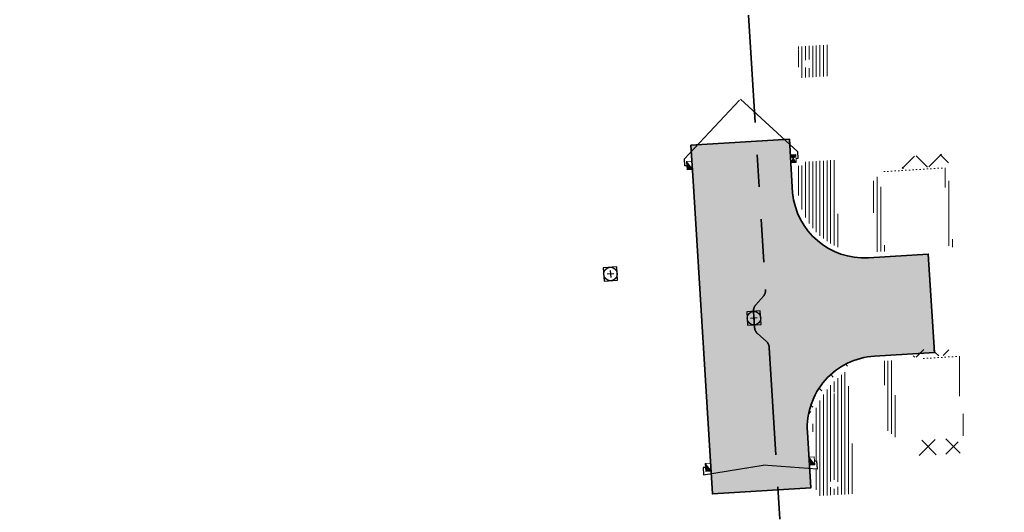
# Model space of a CAD drawing. Header units: metres. Extents: x 162336 to 163132, y 502484 to 502926.
# Tile 32 of 37: x 162582 to 162637, y 502792 to 502820. Entities that reach past the tile are written whole.
import ezdxf

# ---------------------------------------------------------------- set-up
doc = ezdxf.new("R2010")
doc.units = ezdxf.units.M
doc.linetypes.add('RI-DRAINAGE-SO', pattern=[19.200000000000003, 6, -1.8, 1.8, -1.8, 2.4, -1.8, 1.8, -1.8])
doc.linetypes.add('RI-HWA-SO', pattern=[7.4, 5, -2.4])
for name, color, linetype, lineweight in [('N-WE-GW-GROND-G', 7, 'Continuous', 35), ('N-WE-GW-GROND_TEELAARDE-A-200', 7, 'Continuous', 18), ('N-WE-GW-GROND_ZAND-WERK-A-200', 7, 'Continuous', 18), ('N-WE-GW-GROND_ZAND_CUNETZAND-WERK-A-200', 7, 'Continuous', 18), ('N-WE-RI-HWA_KOLK-S', 150, 'Continuous', 13), ('N-WE-RI-PUT-OPHOOGTEBRENGEN_HWA-S', 150, 'Continuous', 30), ('N-WE-RI-PUT-OPHOOGTEBRENGEN_VWA-S', 20, 'Continuous', 30)]:
    doc.layers.add(name, color=color, linetype=linetype, lineweight=lineweight)
for name, color, linetype, lineweight, true_color in [('N-WE-RI-DRAINAGE_DRAIN_PP_80-G', 3, 'RI-DRAINAGE-SO', 35, 0x00ff00), ('N-WE-RI-HWA_KOLK-S-200', 150, 'Continuous', 25, 0x007fff), ('N-WE-RI-HWA_KOLK_RWSKOLK-S-200', 150, 'Continuous', 25, 0x007fff), ('N-WE-RI-HWA_KOLKAANSLUITLEIDING_PVC_125-G', 150, 'RI-HWA-SO', 25, 0x007fff)]:
    doc.layers.add(name, color=color, linetype=linetype, lineweight=lineweight, true_color=true_color)
pattern_1 = [(135, (0, 0), (-0.7071067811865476, -0.7071067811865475), []), (45, (0, 0), (-0.7071067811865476, 0.7071067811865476), [])]
pattern_2 = [(90, (0, 0), (-0.2, 1.224646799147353e-17), [])]

# ---------------------------------------------------------------- blocks, each defined once
blk = doc.blocks.new('N-SRI-KOLK_TROTTOIR-SO18')
at = {"layer": 'N-WE-RI-HWA_KOLK-S', "linetype": 'Continuous'}
blk.add_hatch(color=256, dxfattribs=at).paths.add_polyline_path([(-0.3132524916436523, 0.2061501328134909), (-0.2856148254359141, -0.2430003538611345), (0.01381883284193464, -0.2245752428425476)])
at = {"layer": 'N-WE-RI-HWA_KOLK-S', "ltscale": 0.2}
blk.add_line((0.01381883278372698, -0.2245752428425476), (-0.3132524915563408, 0.2061501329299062), dxfattribs=at)
at = {"layer": 'N-WE-RI-HWA_KOLK-S', "ltscale": 0.2, "flags": 128}
blk.add_lwpolyline([(0.01381883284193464, -0.2245752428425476), (-0.01381883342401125, 0.2245752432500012), (-0.3132524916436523, 0.2061501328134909), (-0.2856148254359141, -0.2430003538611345), (0.01381883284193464, -0.2245752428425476)], dxfattribs=at)
blk = doc.blocks.new('N-SRI-KOLK_TROTTOIR-SO19')
at = {"layer": 'N-WE-RI-HWA_KOLK-S', "linetype": 'Continuous'}
blk.add_hatch(color=256, dxfattribs=at).paths.add_polyline_path([(-0.3132524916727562, 0.2061501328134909), (-0.2856148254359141, -0.2430003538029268), (0.01381883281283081, -0.2245752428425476)])
at = {"layer": 'N-WE-RI-HWA_KOLK-S', "ltscale": 0.2}
blk.add_line((0.01381883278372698, -0.2245752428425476), (-0.3132524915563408, 0.2061501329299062), dxfattribs=at)
at = {"layer": 'N-WE-RI-HWA_KOLK-S', "ltscale": 0.2, "flags": 128}
blk.add_lwpolyline([(0.01381883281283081, -0.2245752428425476), (-0.01381883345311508, 0.2245752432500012), (-0.3132524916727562, 0.2061501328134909), (-0.2856148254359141, -0.2430003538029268), (0.01381883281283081, -0.2245752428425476)], dxfattribs=at)
blk = doc.blocks.new('N-SRI-KOLK_TROTTOIR-SO20')
at = {"layer": 'N-WE-RI-HWA_KOLK-S', "linetype": 'Continuous'}
blk.add_hatch(color=256, dxfattribs=at).paths.add_polyline_path([(-0.3132524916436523, 0.2061501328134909), (-0.2856148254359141, -0.2430003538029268), (0.01381883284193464, -0.2245752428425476)])
at = {"layer": 'N-WE-RI-HWA_KOLK-S', "ltscale": 0.2}
blk.add_line((0.01381883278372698, -0.2245752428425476), (-0.3132524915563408, 0.2061501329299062), dxfattribs=at)
at = {"layer": 'N-WE-RI-HWA_KOLK-S', "ltscale": 0.2, "flags": 128}
blk.add_lwpolyline([(0.01381883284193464, -0.2245752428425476), (-0.01381883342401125, 0.2245752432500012), (-0.3132524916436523, 0.2061501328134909), (-0.2856148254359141, -0.2430003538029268), (0.01381883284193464, -0.2245752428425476)], dxfattribs=at)
blk = doc.blocks.new('N-SRI-PUT_OPHOOGTEBRENGEN-SO51')
at = {"layer": 'N-WE-RI-PUT-OPHOOGTEBRENGEN_VWA-S', "ltscale": 0.2356460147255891, "flags": 128}
for points in [[(0.4002040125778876, -0.3523428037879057), (0.3523428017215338, 0.4002040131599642), (-0.4002040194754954, 0.3523428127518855), (-0.3523428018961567, -0.4002040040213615), (0.4002040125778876, -0.3523428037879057)], [(0.1881372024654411, 0.01195744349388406), (-0.1881372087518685, -0.01195743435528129)], [(-0.01195743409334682, 0.188137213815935), (0.0119574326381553, -0.1881372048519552)]]:
    blk.add_lwpolyline(points, dxfattribs=at)
at = {"layer": 'N-WE-RI-PUT-OPHOOGTEBRENGEN_VWA-S', "ltscale": 0.2356460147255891}
blk.add_circle((-4.365574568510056e-10, 3.492459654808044e-10), 0.3770336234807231, dxfattribs=at)
blk = doc.blocks.new('N-SRI-PUT_OPHOOGTEBRENGEN-SO52')
at = {"layer": 'N-WE-RI-PUT-OPHOOGTEBRENGEN_HWA-S', "ltscale": 0.2356460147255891, "flags": 128}
for points in [[(0.4002040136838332, -0.3523428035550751), (0.3523428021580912, 0.4002040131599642), (-0.4002040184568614, 0.3523428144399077), (-0.3523428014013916, -0.4002040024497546), (0.4002040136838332, -0.3523428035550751)], [(0.1881372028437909, 0.0119574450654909), (-0.1881372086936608, -0.01195743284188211)], [(-0.01195743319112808, 0.1881372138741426), (0.01195743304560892, -0.1881372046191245)]]:
    blk.add_lwpolyline(points, dxfattribs=at)
at = {"layer": 'N-WE-RI-PUT-OPHOOGTEBRENGEN_HWA-S', "ltscale": 0.2356460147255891}
blk.add_circle((2.91038304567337e-11, 0), 0.3770336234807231, dxfattribs=at)
blk = doc.blocks.new('N-SRI-KOLK_COMBINATIE-SO4')
at = {"layer": 'N-WE-RI-HWA_KOLK-S', "linetype": 'Continuous'}
for points in [[(-0.3132524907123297, 0.2061501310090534), (-0.1497168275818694, -0.00921255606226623), (-0.01381883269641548, 0.2245752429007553)], [(-0.1497168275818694, -0.00921255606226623), (-0.28561482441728, -0.243000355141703), (0.01381883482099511, -0.2245752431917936)]]:
    blk.add_hatch(color=256, dxfattribs=at).paths.add_polyline_path(points)
h = blk.add_hatch(color=256, dxfattribs=at)
h.paths.add_polyline_path([(-0.3132524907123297, 0.2061501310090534), (-0.1497168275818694, -0.00921255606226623), (-0.01381883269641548, 0.2245752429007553)])
h.paths.add_polyline_path([(-0.1497168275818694, -0.00921255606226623), (-0.28561482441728, -0.243000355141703), (0.01381883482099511, -0.2245752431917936)])
at = {"layer": 'N-WE-RI-HWA_KOLK-S', "ltscale": 0.2}
for p, q in [((0.01381883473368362, -0.2245752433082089), (-0.3132524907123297, 0.2061501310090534)), ((-0.01381883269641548, 0.2245752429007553), (-0.28561482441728, -0.2430003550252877))]:
    blk.add_line(p, q, dxfattribs=at)
at = {"layer": 'N-WE-RI-HWA_KOLK-S', "ltscale": 0.2, "flags": 128}
blk.add_lwpolyline([(0.01381883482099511, -0.2245752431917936), (-0.01381883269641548, 0.2245752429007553), (-0.3132524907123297, 0.2061501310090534), (-0.28561482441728, -0.243000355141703), (0.01381883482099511, -0.2245752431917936)], dxfattribs=at)

msp = doc.modelspace()

# ---------------------------------------------------------------- hatches: boundary and pattern name
at = {"layer": 'N-WE-GW-GROND_TEELAARDE-A-200'}
h = msp.add_hatch(dxfattribs=at)
h.set_pattern_fill('AGW-GROND_TEELAARDE-SO', color=256, scale=0.2, pattern_type=2)
h.set_pattern_definition(pattern_2)
h.paths.add_polyline_path([(162421.5165590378, 502819.7260517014), (162435.0341480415, 502820.5761715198), (162435.1688183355, 502820.4316233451), (162435.3426501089, 502820.2749681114), (162435.552850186, 502820.1206294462), (162435.8967156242, 502819.9441172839), (162436.2277402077, 502819.8405780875), (162436.6488709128, 502819.7886927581), (162442.0138132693, 502820.0949395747), (162442.1810611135, 502820.2103278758), (162442.3248732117, 502817.9525913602), (162445.007909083, 502818.1234939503), (162446.2444226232, 502817.2507322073), (162443.1915292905, 502817.0609060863), (162443.5109028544, 502811.9245559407), (162442.5054510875, 502811.8576059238), (162442.17, 502817.226), (162424.634, 502816.1300000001), (162424.643, 502815.982), (162424.9671399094, 502810.7714661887), (162422.0807124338, 502810.5898051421)])
edge = h.paths.add_edge_path(flags=16)
edge.add_ellipse((162362.043387, 502852.5697739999), major_axis=(-0.002383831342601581, 0.03742427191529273), ratio=0.9992283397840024, start_angle=0, end_angle=360, ccw=False)
edge = h.paths.add_edge_path(flags=16)
edge.add_ellipse((162362.5847170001, 502843.0740939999), major_axis=(-0.002383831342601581, 0.03742427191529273), ratio=0.9992283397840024, start_angle=0, end_angle=360, ccw=False)
edge = h.paths.add_edge_path(flags=16)
edge.add_ellipse((162361.374981, 502862.4700579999), major_axis=(-0.002383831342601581, 0.03742427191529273), ratio=0.9992283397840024, start_angle=0, end_angle=360, ccw=False)
h.paths.add_polyline_path([(162362.2190213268, 502859.5504481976), (162362.3188333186, 502859.5565773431), (162363.5149332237, 502840.0783135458), (162363.4151212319, 502840.0721844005), (162363.4427023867, 502839.6230304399), (162363.5425143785, 502839.6291595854), (162363.6292576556, 502838.2165615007), (162362.8224999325, 502838.1585549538), (162362.7862460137, 502838.484052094), (162362.7876825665, 502838.4841989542), (162362.7580411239, 502838.7741446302), (162362.163, 502845.4909999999), (162360.89836909, 502866.6763346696), (162361.8778000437, 502866.7387219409), (162362.2912521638, 502860.0057313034), (162362.191440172, 502859.9996021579)])
h.paths.add_polyline_path([(162370.3601271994, 502859.1295107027), (162370.1821962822, 502861.9228857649), (162370.463, 502861.9199999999), (162370.486, 502861.4019999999), (162370.7786257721, 502861.4149999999), (162370.814, 502860.8959999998), (162371.3365986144, 502860.9349999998), (162371.387, 502859.961), (162371.777, 502859.9789999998), (162371.7795167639, 502859.2226011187)])
edge = h.paths.add_edge_path(flags=16)
edge.add_ellipse((162389.543764, 502924.3068979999), major_axis=(-0.002385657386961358, 0.03745293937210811), ratio=0.9992283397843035, start_angle=0, end_angle=360, ccw=False)
edge = h.paths.add_edge_path(flags=16)
edge.add_ellipse((162379.964316, 502923.7109299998), major_axis=(-0.002385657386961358, 0.03745293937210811), ratio=0.9992283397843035, start_angle=0, end_angle=360, ccw=False)
h.paths.add_polyline_path([(162371.042, 502923.0409999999), (162371.029, 502923.5469999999), (162371.0223638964, 502923.6548720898), (162398.1123599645, 502925.3046281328), (162398.1452615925, 502924.7643634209)])
edge = h.paths.add_edge_path(flags=16)
edge.add_ellipse((162472.361153, 502871.472719), major_axis=(-0.002385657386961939, 0.03745293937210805), ratio=0.9992283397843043, start_angle=0, end_angle=360, ccw=False)
edge = h.paths.add_edge_path(flags=16)
edge.add_ellipse((162472.2864730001, 502872.403486), major_axis=(-0.002385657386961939, 0.03745293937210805), ratio=0.9992283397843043, start_angle=0, end_angle=360, ccw=False)
edge = h.paths.add_edge_path(flags=16)
edge.add_ellipse((162481.3114880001, 502872.9735409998), major_axis=(-0.002385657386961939, 0.03745293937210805), ratio=0.9992283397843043, start_angle=0, end_angle=360, ccw=False)
edge = h.paths.add_edge_path(flags=16)
edge.add_ellipse((162481.4002010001, 502872.0775119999), major_axis=(-0.002385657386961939, 0.03745293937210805), ratio=0.9992283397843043, start_angle=0, end_angle=360, ccw=False)
edge = h.paths.add_edge_path(flags=16)
edge.add_ellipse((162491.4805440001, 502873.637313), major_axis=(-0.002385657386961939, 0.03745293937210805), ratio=0.9992283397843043, start_angle=0, end_angle=360, ccw=False)
edge = h.paths.add_edge_path()
edge.add_line((162491.6143036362, 502871.717545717), (162490.495948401, 502871.6572610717))
edge.add_line((162490.495948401, 502871.6572610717), (162490.4911206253, 502871.770458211))
edge.add_line((162490.4911206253, 502871.770458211), (162478.1572766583, 502870.9921482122))
edge.add_line((162478.1572766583, 502870.9921482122), (162470.9743753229, 502870.6049558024))
edge.add_line((162470.9743753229, 502870.6049558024), (162470.8563556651, 502872.5000220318))
edge.add_line((162470.8563556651, 502872.5000220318), (162485.6270000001, 502873.4150000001))
edge.add_line((162485.6270000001, 502873.4150000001), (162493.227, 502873.874))
edge.add_line((162493.227, 502873.874), (162492.8458826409, 502880.3916842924))
edge.add_line((162492.8458826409, 502880.3916842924), (162493.9870089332, 502880.4646632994))
edge.add_line((162493.9870089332, 502880.4646632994), (162494.5185704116, 502871.8740994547))
edge.add_line((162494.5185704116, 502871.8740994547), (162491.6457403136, 502871.7192403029))
edge.add_ellipse((162491.6281880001, 502871.7524060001), major_axis=(-0.002385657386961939, 0.03745293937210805), ratio=0.9992283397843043, start_angle=204.2610710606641, end_angle=514.6215030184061)
h.paths.add_polyline_path([(162503.0755587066, 502855.4427169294), (162503.1753678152, 502855.4488928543), (162503.1815437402, 502855.3490837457), (162507.7228581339, 502855.6300883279), (162508.3250288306, 502845.8984091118), (162508.8258166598, 502845.9293965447), (162509.9220368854, 502845.9962164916), (162508.4797209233, 502869.3054814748), (162502.5611213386, 502868.9392541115), (162502.3616388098, 502868.2951169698), (162502.3731368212, 502866.8913389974)])
h.paths.add_polyline_path([(162538.7342247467, 502870.4526310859), (162538.7367962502, 502870.458550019), (162538.7430412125, 502870.4777147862), (162538.7473811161, 502870.496931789), (162538.7498959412, 502870.5159468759), (162538.7507036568, 502870.5345366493), (162538.7498980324, 502870.5531265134), (162538.7473853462, 502870.5721418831), (162538.7430476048, 502870.5913593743), (162538.7368047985, 502870.6105248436), (162538.7286236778, 502870.6293614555), (162538.7222540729, 502870.6408522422), (162538.7033428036, 502870.9382040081), (162537.9507959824, 502870.8903428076), (162537.9680789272, 502870.6185940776), (162537.964609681, 502870.6106081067), (162537.9583653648, 502870.5914438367), (162537.9540258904, 502870.5722273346), (162537.9515112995, 502870.5532127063), (162537.9507036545, 502870.5346233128), (162537.9515092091, 502870.5160338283), (162537.9540216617, 502870.4970189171), (162537.9583589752, 502870.4778019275), (162537.964601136, 502870.4586369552), (162537.9727813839, 502870.4398007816), (162537.9803143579, 502870.4262100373), (162537.9986571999, 502870.137795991), (162538.7512040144, 502870.1856571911)], flags=16)
edge = h.paths.add_edge_path(flags=16)
edge.add_ellipse((162531.9063522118, 502869.9819825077), major_axis=(-0.2500000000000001, 0), ratio=1, start_angle=-146.51130248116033, end_angle=206.7590416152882, ccw=False)
edge.add_line((162532.1148508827, 502870.1199256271), (162532.1295791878, 502870.0945423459))
edge = h.paths.add_edge_path(flags=16)
edge.add_ellipse((162511.918555, 502869.277477), major_axis=(-0.00238565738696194, 0.03745293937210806), ratio=0.9992283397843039, start_angle=0, end_angle=360, ccw=False)
edge = h.paths.add_edge_path(flags=16)
edge.add_ellipse((162522.496849, 502868.4620289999), major_axis=(-0.00238565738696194, 0.03745293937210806), ratio=0.9992283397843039, start_angle=0, end_angle=360, ccw=False)
edge = h.paths.add_edge_path(flags=16)
edge.add_ellipse((162522.447144, 502869.8904319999), major_axis=(-0.00238565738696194, 0.03745293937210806), ratio=0.9992283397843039, start_angle=0, end_angle=360, ccw=False)
edge = h.paths.add_edge_path(flags=16)
edge.add_ellipse((162532.378619, 502869.05672), major_axis=(-0.00238565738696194, 0.03745293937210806), ratio=0.9992283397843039, start_angle=0, end_angle=360, ccw=False)
edge = h.paths.add_edge_path()
edge.add_line((162511.9016605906, 502867.7473060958), (162510.2102112, 502867.6449842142))
edge.add_line((162510.2102112, 502867.6449842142), (162510.1085309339, 502869.3060766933))
edge.add_line((162510.1085309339, 502869.3060766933), (162538.7403474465, 502871.0777381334))
edge.add_line((162538.7403474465, 502871.0777381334), (162538.8441031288, 502869.3771517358))
edge.add_line((162538.8441031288, 502869.3771517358), (162511.9425193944, 502867.7497777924))
edge.add_ellipse((162511.920191, 502867.7799310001), major_axis=(-0.00238565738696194, 0.03745293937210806), ratio=0.9992283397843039, start_angle=212.895373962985, end_angle=506.7391838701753)
edge = h.paths.add_edge_path(flags=16)
edge.add_ellipse((162554.016631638, 502704.4069191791), major_axis=(-0.2500000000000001, 0), ratio=1, start_angle=-19.78060631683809, end_angle=333.4897362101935, ccw=False)
edge.add_line((162553.7813827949, 502704.4915240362), (162553.7929180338, 502704.5185087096))
edge = h.paths.add_edge_path()
edge.add_ellipse((162551.4431023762, 502714.7606002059), major_axis=(-0.5786424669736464, 0), ratio=1, start_angle=88.32756619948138, end_angle=98.42476321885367)
edge.add_line((162551.5278796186, 502714.1882018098), (162556.303, 502714.513))
edge.add_line((162556.303, 502714.513), (162556.577, 502710.1250000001))
edge.add_line((162556.577, 502710.1250000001), (162556.776, 502710.137))
edge.add_line((162556.776, 502710.137), (162556.8456714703, 502709.2360332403))
edge.add_line((162556.8456714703, 502709.2360332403), (162552.7317102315, 502708.9739843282))
edge.add_line((162552.7317102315, 502708.9739843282), (162552.9859847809, 502704.982074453))
edge.add_line((162552.9859847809, 502704.982074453), (162557.1540978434, 502705.2475726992))
edge.add_line((162557.1540978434, 502705.2475726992), (162557.1710000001, 502705.029))
edge.add_line((162557.1710000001, 502705.029), (162577.095, 502706.273))
edge.add_line((162577.095, 502706.273), (162577.2190000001, 502706.8259999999))
edge.add_line((162577.2190000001, 502706.8259999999), (162577.3048540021, 502705.3783479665))
edge.add_line((162577.3048540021, 502705.3783479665), (162549.7918656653, 502703.6927452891))
edge.add_line((162549.7918656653, 502703.6927452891), (162549.1598177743, 502713.8137040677))
edge.add_line((162549.1598177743, 502713.8137040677), (162549.361875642, 502713.8262496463))
edge.add_line((162549.361875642, 502713.8262496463), (162549.3556780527, 502713.9260674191))
edge.add_line((162549.3556780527, 502713.9260674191), (162550.2635827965, 502713.9824417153))
edge.add_ellipse((162550.2202014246, 502714.6810961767), major_axis=(-0.7000000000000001, 0), ratio=1, start_angle=93.55309047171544, end_angle=128.9931781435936)
edge.add_line((162550.6606609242, 502714.1370415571), (162551.426214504, 502714.1822042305))
edge = h.paths.add_edge_path(flags=16)
edge.add_ellipse((162508.182291, 502708.9626890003), major_axis=(-0.002385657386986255, 0.03745293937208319), ratio=0.9992283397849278, start_angle=0, end_angle=360, ccw=False)
edge = h.paths.add_edge_path(flags=16)
edge.add_ellipse((162498.418432, 502708.1386420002), major_axis=(-0.002385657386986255, 0.03745293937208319), ratio=0.9992283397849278, start_angle=0, end_angle=360, ccw=False)
edge = h.paths.add_edge_path(flags=16)
edge.add_ellipse((162487.92888, 502707.676082), major_axis=(-0.002385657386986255, 0.03745293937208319), ratio=0.9992283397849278, start_angle=0, end_angle=360, ccw=False)
edge = h.paths.add_edge_path(flags=16)
edge.add_ellipse((162478.21442, 502707.1048410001), major_axis=(-0.002385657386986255, 0.03745293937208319), ratio=0.9992283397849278, start_angle=0, end_angle=360, ccw=False)
h.paths.add_polyline_path([(162476.6849999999, 502707.0870000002), (162505.879, 502708.9120000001), (162539.79, 502710.978), (162539.8512384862, 502709.9872224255), (162476.7460532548, 502706.0992192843)])
edge = h.paths.add_edge_path(flags=16)
edge.add_ellipse((162395.834261, 502721.3618740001), major_axis=(-0.002383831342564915, 0.03742427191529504), ratio=0.999228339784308, start_angle=0, end_angle=360, ccw=False)
edge = h.paths.add_edge_path(flags=16)
edge.add_ellipse((162396.470102, 502711.1848960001), major_axis=(-0.002383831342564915, 0.03742427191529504), ratio=0.999228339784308, start_angle=0, end_angle=360, ccw=False)
edge = h.paths.add_edge_path()
edge.add_line((162395.3827017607, 502731.7149209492), (162396.765, 502708.907))
edge.add_line((162396.765, 502708.907), (162397.0362159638, 502704.3002450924))
edge.add_line((162397.0362159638, 502704.3002450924), (162396.2952306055, 502704.2557530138))
edge.add_line((162396.2952306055, 502704.2557530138), (162395.7976409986, 502704.6969723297))
edge.add_line((162395.7976409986, 502704.6969723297), (162394.0179850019, 502733.9348903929))
edge.add_line((162394.0179850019, 502733.9348903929), (162394.9004865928, 502734.9337845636))
edge.add_line((162394.9004865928, 502734.9337845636), (162395.1865293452, 502734.9517658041))
edge.add_line((162395.1865293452, 502734.9517658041), (162395.3786342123, 502731.7820354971))
edge.add_ellipse((162395.364097, 502731.7474740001), major_axis=(-0.002383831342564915, 0.03742427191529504), ratio=0.999228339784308, start_angle=333.5251489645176, end_angle=566.1216927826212)
edge = h.paths.add_edge_path(flags=16)
edge.add_ellipse((162599.331135, 502707.3641609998), major_axis=(-0.002385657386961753, 0.03745293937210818), ratio=0.9992283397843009, start_angle=0, end_angle=360, ccw=False)
edge = h.paths.add_edge_path(flags=16)
edge.add_ellipse((162589.564927, 502706.8229459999), major_axis=(-0.002385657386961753, 0.03745293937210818), ratio=0.9992283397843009, start_angle=0, end_angle=360, ccw=False)
edge = h.paths.add_edge_path()
edge.add_ellipse((162583.9606018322, 502706.2395809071), major_axis=(-0.25, 0), ratio=1, start_angle=93.48921757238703, end_angle=273.4892176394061)
edge.add_line((162583.9453866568, 502706.4891174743), (162583.9425624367, 502706.5354361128))
edge.add_line((162583.9425624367, 502706.5354361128), (162608.977, 502708.0619999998))
edge.add_line((162608.977, 502708.0619999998), (162609.0222481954, 502707.3215365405))
edge.add_line((162609.0222481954, 502707.3215365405), (162583.9881483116, 502705.7878047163))
edge.add_line((162583.9881483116, 502705.7878047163), (162583.9758170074, 502705.9900443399))
edge = h.paths.add_edge_path(flags=16)
edge.add_ellipse((162616.1438289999, 502666.5185710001), major_axis=(-0.002383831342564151, 0.03742427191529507), ratio=0.9992283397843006, start_angle=0, end_angle=360, ccw=False)
edge = h.paths.add_edge_path(flags=16)
edge.add_ellipse((162615.418174, 502676.4011740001), major_axis=(-0.002383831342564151, 0.03742427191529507), ratio=0.9992283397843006, start_angle=0, end_angle=360, ccw=False)
edge = h.paths.add_edge_path()
edge.add_ellipse((162615.4285143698, 502664.8072041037), major_axis=(-0.25, 0), ratio=1, start_angle=33.48920055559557, end_angle=333.4892346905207)
edge.add_line((162615.2048017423, 502664.9187955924), (162615.1525454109, 502664.9448619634))
edge.add_line((162615.1525454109, 502664.9448619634), (162613.958497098, 502684.041838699))
edge.add_line((162613.958497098, 502684.041838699), (162615.1414976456, 502684.115805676))
edge.add_line((162615.1414976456, 502684.115805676), (162615.159, 502683.7990000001))
edge.add_line((162615.159, 502683.7990000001), (162616.3066053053, 502665.5481842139))
edge.add_line((162616.3066053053, 502665.5481842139), (162616.3033225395, 502665.5336481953))
edge.add_line((162616.3033225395, 502665.5336481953), (162616.3008077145, 502665.514633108))
edge.add_line((162616.3008077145, 502665.514633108), (162616.2999999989, 502665.4960433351))
edge.add_line((162616.2999999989, 502665.4960433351), (162616.3008056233, 502665.4774534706))
edge.add_line((162616.3008056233, 502665.4774534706), (162616.3033183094, 502665.4584381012))
edge.add_line((162616.3033183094, 502665.4584381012), (162616.3076560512, 502665.4392206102))
edge.add_line((162616.3076560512, 502665.4392206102), (162616.3138988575, 502665.4200551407))
edge.add_line((162616.3138988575, 502665.4200551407), (162616.314791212, 502665.4180005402))
edge.add_line((162616.314791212, 502665.4180005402), (162616.722, 502658.942))
edge.add_line((162616.722, 502658.942), (162615.5333526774, 502658.8544320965))
edge.add_line((162615.5333526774, 502658.8544320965), (162615.1717733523, 502664.6373404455))
edge.add_line((162615.1717733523, 502664.6373404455), (162615.2200169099, 502664.6692591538))
h.paths.add_polyline_path([(162613.8066207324, 502655.3830135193), (162613.5983157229, 502658.7118775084), (162613.6383711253, 502658.7148283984), (162613.9336933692, 502653.9916007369), (162582.143659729, 502652.0176703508), (162582.0627495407, 502653.3171170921)])
h.paths.add_polyline_path([(162630.4243863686, 502647.5564365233), (162630.6988101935, 502642.625785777), (162628.400261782, 502642.4938657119), (162627.7770362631, 502642.4580970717), (162627.7860277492, 502642.2775601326), (162603.4329293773, 502640.7654094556), (162603.1143130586, 502645.8967066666), (162602.0771908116, 502645.8411463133), (162602.1052835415, 502645.3920240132), (162602.140627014, 502645.3942347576), (162602.4673671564, 502640.0490361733), (162633.8554516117, 502641.9628847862), (162634.1446303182, 502641.9819357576), (162633.8808725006, 502644.367061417), (162633.7172807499, 502644.9995907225), (162633.3784737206, 502645.7268571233), (162632.876258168, 502646.363503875), (162632.2858631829, 502646.8539192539), (162631.6236958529, 502647.2106270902)])
edge = h.paths.add_edge_path(flags=16)
edge.add_ellipse((162567.844551, 502652.1996749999), major_axis=(-0.0023856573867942, 0.0374529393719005), ratio=0.9992283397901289, start_angle=0, end_angle=360, ccw=False)
edge = h.paths.add_edge_path()
edge.add_line((162548.0456737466, 502650.7682154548), (162548.0302749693, 502651.0150177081))
edge.add_line((162548.0302749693, 502651.0150177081), (162549.486, 502651.1087671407))
edge.add_line((162549.486, 502651.1087671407), (162549.486, 502650.5171653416))
edge.add_line((162549.486, 502650.5171653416), (162550.286, 502650.5171653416))
edge.add_line((162550.286, 502650.5171653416), (162550.286, 502651.1602875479))
edge.add_line((162550.286, 502651.1602875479), (162558.5596133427, 502651.6931124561))
edge.add_ellipse((162558.586846, 502651.7189099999), major_axis=(-0.0023856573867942, 0.0374529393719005), ratio=0.9992283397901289, start_angle=129.7834060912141, end_angle=230.2967654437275)
edge.add_line((162558.6171626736, 502651.6968186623), (162573.8774278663, 502652.679587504))
edge.add_line((162573.8774278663, 502652.679587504), (162573.9442433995, 502651.6087087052))
edge.add_line((162573.9442433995, 502651.6087087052), (162548.0933813, 502650.003587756))
edge.add_line((162548.0933813, 502650.003587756), (162548.0496484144, 502650.7045118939))
edge.add_ellipse((162548.027968, 502650.7351350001), major_axis=(-0.0023856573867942, 0.0374529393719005), ratio=0.9992283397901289, start_angle=211.6726546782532, end_angle=328.1783617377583)
edge = h.paths.add_edge_path(flags=16)
edge.add_ellipse((162430.664854, 502659.8648859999), major_axis=(-0.002385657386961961, 0.03745293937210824), ratio=0.999228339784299, start_angle=0, end_angle=360, ccw=False)
edge = h.paths.add_edge_path(flags=16)
edge.add_ellipse((162420.419076, 502659.6422339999), major_axis=(-0.002385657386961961, 0.03745293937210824), ratio=0.999228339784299, start_angle=0, end_angle=360, ccw=False)
edge = h.paths.add_edge_path(flags=16)
edge.add_ellipse((162411.255758, 502659.1550639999), major_axis=(-0.002385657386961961, 0.03745293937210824), ratio=0.999228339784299, start_angle=0, end_angle=360, ccw=False)
h.paths.add_polyline_path([(162435.5066193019, 502661.0433013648), (162435.3233302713, 502659.8573135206), (162409.6329158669, 502658.2621252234), (162409.5620526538, 502659.4211363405), (162417.3110000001, 502659.9086496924), (162417.3110000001, 502659.5641653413), (162418.1110000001, 502659.5641653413), (162418.1110000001, 502659.9623525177)])
edge = h.paths.add_edge_path()
edge.add_arc((162406.536, 502665.135), 0.2500000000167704, 314.1360549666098, 386.7590416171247)
edge.add_line((162406.759226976, 502665.2475598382), (162406.7444974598, 502665.27294495))
edge.add_arc((162406.5359999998, 502665.135), 0.2500000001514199, 33.48920055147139, 53.15212306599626)
edge.add_line((162406.685923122, 502665.3350576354), (162405.617, 502682.119))
edge.add_line((162405.617, 502682.119), (162404.587, 502699.361))
edge.add_line((162404.587, 502699.361), (162405.1143578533, 502699.3935952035))
edge.add_line((162405.1143578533, 502699.3935952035), (162407.5658656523, 502659.2976883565))
edge.add_line((162407.5658656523, 502659.2976883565), (162407.0728233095, 502659.2672141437))
edge.add_line((162407.0728233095, 502659.2672141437), (162407.068, 502659.3430000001))
edge.add_line((162407.068, 502659.3430000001), (162407.062, 502659.4299999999))
edge.add_line((162407.062, 502659.4299999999), (162406.7100911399, 502664.9555779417))
h.paths.add_polyline_path([(162384.1750049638, 502626.9891315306), (162385.0461632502, 502626.5921299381), (162372.824584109, 502599.0138271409), (162371.3350000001, 502595.4950000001), (162370.7215316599, 502593.4947695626), (162370.3940593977, 502591.742593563), (162370.27, 502590.8190000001), (162370.22, 502589.0400000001), (162370.38, 502587.0300000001), (162370.565, 502585.909), (162371.415, 502583.295), (162372.1925058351, 502581.7065360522), (162370.9084498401, 502584.3298946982), (162369.965918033, 502586.8058962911), (162369.7468094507, 502588.0398939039), (162369.6159284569, 502589.5431637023), (162369.6091660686, 502591.0279743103), (162369.7646776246, 502592.5846402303), (162370.1565436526, 502594.4288020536), (162370.7452851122, 502596.21519706), (162373.7388263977, 502603.1545829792), (162382.0728048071, 502622.3892297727), (162383.9823001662, 502627.0156439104)])
h.paths.add_polyline_path([(162633.5463762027, 502600.5126540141), (162633.8283551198, 502595.9714000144), (162634.9231162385, 502596.039376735), (162635.3607743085, 502596.0881576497), (162635.8073451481, 502596.2543479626), (162636.1271517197, 502596.4813361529), (162636.3947428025, 502596.7820698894), (162636.6092821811, 502597.1852952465), (162636.6796266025, 502597.5214881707), (162636.6916618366, 502597.8519463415), (162636.4580000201, 502601.6318122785), (162636.458, 502601.6900000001), (162604.9018155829, 502599.7525513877), (162604.8522315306, 502599.7495070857), (162605.1491306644, 502595.6509770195), (162605.3252974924, 502595.0911310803), (162605.5291921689, 502594.7712351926), (162606.0306337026, 502594.3268080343), (162606.4894983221, 502594.1006345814), (162606.9796067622, 502594.0141961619), (162607.3978853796, 502594.0296818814), (162607.3792933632, 502594.3291052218), (162607.4791011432, 502594.3353025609), (162607.1971222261, 502598.8765565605)])
h = msp.add_hatch(dxfattribs=at)
h.set_pattern_fill('AGW-GROND_TEELAARDE-SO', color=256, scale=0.2, style=0, pattern_type=2)
h.set_pattern_definition(pattern_2)
edge = h.paths.add_edge_path()
edge.add_line((162625.1334473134, 502818.241562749), (162625.1248237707, 502818.3732361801))
edge.add_line((162625.1248237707, 502818.3732361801), (162626.8104713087, 502818.4769594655))
edge.add_line((162626.8104713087, 502818.4769594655), (162626.9192745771, 502816.734761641))
edge.add_line((162626.9192745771, 502816.734761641), (162625.2390083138, 502816.6297449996))
edge.add_line((162625.2390083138, 502816.6297449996), (162625.1353926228, 502818.2118596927))
edge.add_ellipse((162625.1687400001, 502818.228959), major_axis=(-0.002383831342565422, 0.03742427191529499), ratio=0.999228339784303, start_angle=113.4862378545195, end_angle=426.7186921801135)
h.paths.add_polyline_path([(162625.8301037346, 502817.1849165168), (162625.8550000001, 502817.1974936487), (162625.8783402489, 502817.2127658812), (162625.9010526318, 502817.2316788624), (162625.9223963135, 502817.2543639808), (162625.9322968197, 502817.2671122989), (162625.9415384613, 502817.2807653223), (162625.9500122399, 502817.295279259), (162625.9576119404, 502817.3105939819), (162625.9642370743, 502817.3266329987), (162625.9697959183, 502817.3433040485), (162625.9742084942, 502817.3605003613), (162625.9774093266, 502817.3781025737), (162625.9793498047, 502817.3959812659), (162625.98, 502817.414), (162625.9793498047, 502817.4320187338), (162625.9774093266, 502817.4498974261), (162625.9742084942, 502817.4674996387), (162625.9697959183, 502817.4846959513), (162625.9642370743, 502817.5013670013), (162625.9576119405, 502817.517406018), (162625.9500122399, 502817.5327207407), (162625.9415384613, 502817.5472346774), (162625.9322968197, 502817.5608877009), (162625.9223963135, 502817.5736360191), (162625.9010526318, 502817.5963211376), (162625.8783402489, 502817.6152341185), (162625.855, 502817.6305063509), (162625.8301037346, 502817.643083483), (162625.8023684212, 502817.653296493), (162625.7720506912, 502817.6604381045), (162625.7560600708, 502817.6626380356), (162625.7396153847, 502817.6638150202), (162625.7228090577, 502817.663896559), (162625.7057462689, 502817.6628207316), (162625.6885435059, 502817.6605387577), (162625.6713265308, 502817.6570173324), (162625.6542277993, 502817.6522405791), (162625.6373834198, 502817.6462114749), (162625.620929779, 502817.6389526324), (162625.605, 502817.6305063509), (162625.5897204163, 502817.6209338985), (162625.5752072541, 502817.6103140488), (162625.5615637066, 502817.5987409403), (162625.5488775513, 502817.5863213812), (162625.5372194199, 502817.5731717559), (162625.5266417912, 502817.5594147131), (162625.5171787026, 502817.5451758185), (162625.5088461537, 502817.5305803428), (162625.5016431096, 502817.5157503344), (162625.4955529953, 502817.5008020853), (162625.4865789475, 502817.4709753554), (162625.4815560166, 502817.4418493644), (162625.48, 502817.4139999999), (162625.4815560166, 502817.386150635), (162625.4865789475, 502817.3570246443), (162625.4955529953, 502817.3271979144), (162625.5016431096, 502817.3122496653), (162625.5088461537, 502817.2974196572), (162625.5171787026, 502817.2828241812), (162625.5266417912, 502817.2685852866), (162625.5372194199, 502817.2548282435), (162625.5488775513, 502817.2416786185), (162625.5615637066, 502817.2292590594), (162625.5752072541, 502817.2176859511), (162625.5897204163, 502817.2070661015), (162625.605, 502817.1974936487), (162625.620929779, 502817.1890473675), (162625.6373834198, 502817.181788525), (162625.6542277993, 502817.1757594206), (162625.6713265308, 502817.1709826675), (162625.6885435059, 502817.1674612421), (162625.7057462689, 502817.1651792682), (162625.7228090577, 502817.1641034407), (162625.7396153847, 502817.1641849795), (162625.7560600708, 502817.1653619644), (162625.7720506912, 502817.1675618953), (162625.8023684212, 502817.1747035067)], flags=16)
h = msp.add_hatch(dxfattribs=at)
h.set_pattern_fill('AGW-GROND_TEELAARDE-SO', color=256, scale=0.2, style=0, pattern_type=2)
h.set_pattern_definition(pattern_2)
h.paths.add_polyline_path([(162625.1022701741, 502811.7102149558), (162625.1051527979, 502811.7103487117), (162625.5589490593, 502811.7445490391), (162625.5460460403, 502811.9415660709), (162627.2122150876, 502812.0440907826), (162627.5186380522, 502807.1375339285, -0.2921976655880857), (162625.1712100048, 502810.3569407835), (162625.0880031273, 502811.7091681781, -0.01343660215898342)])
edge = h.paths.add_edge_path(flags=16)
edge.add_ellipse((162626.7630469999, 502808.9557810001), major_axis=(-0.002383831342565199, 0.03742427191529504), ratio=0.9992283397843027, start_angle=0, end_angle=360)
h = msp.add_hatch(dxfattribs=at)
h.set_pattern_fill('AGW-GROND_TEELAARDE-SO', color=256, scale=0.2, style=0, pattern_type=2)
h.set_pattern_definition(pattern_2)
h.paths.add_polyline_path([(162633.3324145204, 502811.6067567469), (162629.854416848, 502811.3931083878), (162629.8576176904, 502811.3967289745), (162633.5545210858, 502811.6242112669), (162633.8278268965, 502807.1826120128), (162633.6050254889, 502807.1689023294)], flags=0)
h = msp.add_hatch(dxfattribs=at)
h.set_pattern_fill('AGW-GROND_TEELAARDE-SO', color=256, scale=0.2, style=0, pattern_type=2)
h.set_pattern_definition(pattern_2)
h.paths.add_polyline_path([(162630.0218100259, 502806.9484156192), (162629.5363209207, 502806.9185419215), (162629.2963024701, 502810.7618053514), (162629.755642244, 502811.2813809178)], flags=0)
h = msp.add_hatch(dxfattribs=at)
h.set_pattern_fill('AGW-GROND_TEELAARDE-SO', color=256, scale=0.2, style=0, pattern_type=2)
h.set_pattern_definition(pattern_2)
h.paths.add_polyline_path([(162634.0639022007, 502801.0848919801), (162630.4806637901, 502800.864778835), (162630.7519267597, 502796.4488685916), (162630.1568948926, 502796.9749168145), (162629.9161482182, 502800.8303765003), (162634.2024708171, 502801.0941276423), (162634.4757766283, 502796.6525283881), (162634.3367015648, 502796.6439706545)], flags=0)
h = msp.add_hatch(dxfattribs=at)
h.set_pattern_fill('AGW-GROND_TEELAARDE-SO', color=256, scale=0.2, style=0, pattern_type=2)
h.set_pattern_definition(pattern_2)
h.paths.add_polyline_path([(162627.9448768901, 502800.3061710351), (162628.3745394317, 502793.4253008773), (162626.2212211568, 502793.2928003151), (162626.1279462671, 502794.8086469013), (162626.2386105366, 502794.8008292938), (162626.2102053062, 502795.2636852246), (162626.1003611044, 502795.2569441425), (162626.0003399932, 502796.8824261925, -0.07011705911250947), (162626.0813709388, 502797.9118976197, -0.1610204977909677)])
edge = h.paths.add_edge_path(flags=16)
edge.add_ellipse((162627.2082400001, 502799.0628059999), major_axis=(-0.002383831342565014, 0.03742427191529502), ratio=0.9992283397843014, start_angle=0, end_angle=360)
h.paths.add_polyline_path([(162627.2961037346, 502793.7199165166), (162627.3210000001, 502793.7324936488), (162627.3443402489, 502793.7477658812), (162627.3670526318, 502793.7666788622), (162627.3883963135, 502793.7893639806), (162627.3982968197, 502793.8021122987), (162627.4075384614, 502793.8157653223), (162627.4160122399, 502793.830279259), (162627.4236119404, 502793.8455939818), (162627.4302370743, 502793.8616329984), (162627.4357959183, 502793.8783040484), (162627.4402084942, 502793.895500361), (162627.4434093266, 502793.9131025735), (162627.4453498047, 502793.9309812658), (162627.4460000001, 502793.9489999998), (162627.4453498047, 502793.9670187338), (162627.4434093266, 502793.984897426), (162627.4402084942, 502794.0024996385), (162627.4357959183, 502794.0196959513), (162627.4302370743, 502794.0363670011), (162627.4236119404, 502794.0524060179), (162627.4160122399, 502794.0677207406), (162627.4075384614, 502794.0822346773), (162627.3982968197, 502794.0958877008), (162627.3883963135, 502794.1086360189), (162627.3670526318, 502794.1313211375), (162627.3443402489, 502794.1502341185), (162627.3210000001, 502794.1655063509), (162627.2961037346, 502794.178083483), (162627.2683684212, 502794.1882964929), (162627.2380506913, 502794.1954381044), (162627.2220600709, 502794.1976380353), (162627.2056153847, 502794.1988150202), (162627.1888090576, 502794.1988965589), (162627.1717462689, 502794.1978207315), (162627.1545435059, 502794.1955387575), (162627.1373265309, 502794.1920173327), (162627.1202277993, 502794.1872405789), (162627.1033834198, 502794.1812114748), (162627.0869297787, 502794.1739526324), (162627.071, 502794.1655063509), (162627.0557204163, 502794.1559338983), (162627.0412072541, 502794.1453140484), (162627.0275637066, 502794.1337409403), (162627.0148775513, 502794.1213213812), (162627.0032194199, 502794.1081717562), (162626.9926417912, 502794.0944147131), (162626.9831787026, 502794.0801758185), (162626.9748461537, 502794.0655803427), (162626.9676431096, 502794.0507503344), (162626.9615529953, 502794.0358020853), (162626.9525789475, 502794.0059753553), (162626.9475560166, 502793.9768493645), (162626.9460000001, 502793.9489999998), (162626.9475560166, 502793.9211506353), (162626.9525789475, 502793.8920246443), (162626.9615529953, 502793.8621979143), (162626.9676431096, 502793.8472496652), (162626.9748461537, 502793.832419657), (162626.9831787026, 502793.8178241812), (162626.9926417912, 502793.8035852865), (162627.0032194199, 502793.7898282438), (162627.0148775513, 502793.7766786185), (162627.0275637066, 502793.7642590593), (162627.0412072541, 502793.7526859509), (162627.0557204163, 502793.7420661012), (162627.071, 502793.7324936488), (162627.0869297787, 502793.7240473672), (162627.1033834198, 502793.7167885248), (162627.1202277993, 502793.7107594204), (162627.1373265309, 502793.7059826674), (162627.1545435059, 502793.7024612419), (162627.1717462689, 502793.700179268), (162627.1888090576, 502793.6991034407), (162627.2056153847, 502793.6991849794), (162627.2220600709, 502793.7003619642), (162627.2380506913, 502793.7025618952), (162627.2683684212, 502793.7097035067)], flags=16)
at = {"layer": 'N-WE-GW-GROND_ZAND-WERK-A-200'}
h = msp.add_hatch(dxfattribs=at)
h.set_pattern_fill('AGW-WERK_ONTGRAVEN_AANVULLEN-SO', color=256, scale=0.2, style=0, pattern_type=2)
h.set_pattern_definition(pattern_1)
h.paths.add_polyline_path([(162630.9583500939, 502812.2210022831), (162633.5368683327, 502812.3905640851), (162633.5761997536, 502811.7717271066), (162633.4706228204, 502811.7192378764), (162630.9909704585, 502811.5666569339)], flags=0)
h = msp.add_hatch(dxfattribs=at)
h.set_pattern_fill('AGW-WERK_ONTGRAVEN_AANVULLEN-SO', color=256, scale=0.2, style=0, pattern_type=2)
h.set_pattern_definition(pattern_1)
h.paths.add_polyline_path([(162631.6117083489, 502801.1577303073), (162631.6775352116, 502801.2393276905), (162633.6589551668, 502801.3612666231), (162633.7015760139, 502801.189476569), (162633.7028117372, 502801.1635711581), (162631.6190452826, 502801.0353503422)], flags=0)
h = msp.add_hatch(dxfattribs=at)
h.set_pattern_fill('AGW-WERK_ONTGRAVEN_AANVULLEN-SO', color=256, scale=0.2, style=0, pattern_type=2)
h.set_pattern_definition(pattern_1)
h.paths.add_polyline_path([(162632.3658046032, 502801.388015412), (162632.8483945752, 502801.4234757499), (162632.8387513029, 502801.5250147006), (162633.342579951, 502801.5682093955), (162633.5026271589, 502801.5092245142), (162633.6490439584, 502801.4012153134), (162633.6589551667, 502801.3612666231), (162631.6775352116, 502801.2393276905), (162631.7565921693, 502801.3373247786), (162631.9029720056, 502801.4431936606), (162632.3579518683, 502801.4864759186)], flags=0)
h = msp.add_hatch(dxfattribs=at)
h.set_pattern_fill('AGW-WERK_ONTGRAVEN_AANVULLEN-SO', color=256, scale=0.2, style=0, pattern_type=2)
h.set_pattern_definition(pattern_1)
edge = h.paths.add_edge_path()
edge.add_arc((162629.6933551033, 502797.1096692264), 4.000000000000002, 100.13078145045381, 151.3235177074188, ccw=False)
edge.add_arc((162630.6340847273, 502796.2907755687), 5.032725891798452, 109.070052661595, 131.3722072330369)
edge.add_arc((162629.6933551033, 502797.1096692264), 3.800000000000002, 128.8879987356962, 149.0336549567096)
edge.add_arc((162630.6340847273, 502796.2907755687), 5.032725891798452, 146.549446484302, 168.8516010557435)
edge.add_arc((162629.6933551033, 502797.1096692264), 4.000000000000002, 152.0197890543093, 177.7908722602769, ccw=False)
edge.add_ellipse((162626.1975599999, 502798.99417), major_axis=(-0.002383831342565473, 0.037424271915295), ratio=0.9992283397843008, start_angle=98.41713738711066, end_angle=377.5970830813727)
h = msp.add_hatch(dxfattribs=at)
h.set_pattern_fill('AGW-WERK_ONTGRAVEN_AANVULLEN-SO', color=256, scale=0.2, style=0, pattern_type=2)
h.set_pattern_definition(pattern_1)
h.paths.add_polyline_path([(162631.8973231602, 502796.3936787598), (162633.9747034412, 502796.5215066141), (162634.1360450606, 502796.2830511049), (162634.5524991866, 502796.1091065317), (162634.5696062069, 502795.7019029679), (162631.9484105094, 502795.5415424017)], flags=0)
at = {"layer": 'N-WE-GW-GROND_ZAND_CUNETZAND-WERK-A-200'}
h = msp.add_hatch(dxfattribs=at)
h.set_pattern_fill('AGW-WERK_FREZEN-SO', color=256, scale=0.2, pattern_type=2)
h.set_pattern_definition([(45, (0, 0), (0, 0.2828427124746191), [0.2, -0.2]), (135, (0.282, 0.282), (-0.282842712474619, 2.220446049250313e-17), [0.2, -0.2])])
edge = h.paths.add_edge_path()
edge.add_line((162632.7871552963, 502801.3076237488), (162629.4476869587, 502801.102117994))
edge.add_arc((162629.6932749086, 502797.109740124), 3.999924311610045, 93.52006880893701, 183.5222371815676)
edge.add_line((162625.7009063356, 502796.8640010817), (162625.8925864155, 502793.7498946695))
edge.add_line((162625.8925864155, 502793.7498946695), (162620.4029987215, 502793.4119357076))
edge.add_line((162620.4029987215, 502793.4119357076), (162619.3281298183, 502810.8790617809))
edge.add_line((162619.3281298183, 502810.8790617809), (162619.2052946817, 502812.8752860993))
edge.add_line((162619.2052946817, 502812.8752860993), (162624.6948924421, 502813.2130815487))
edge.add_line((162624.6948924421, 502813.2130815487), (162624.8791458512, 502810.2187509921))
edge.add_arc((162628.8641129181, 502810.5860377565), 4.001857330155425, 185.2659642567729, 273.5211256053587)
edge.add_line((162629.109893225, 502806.5917350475), (162632.4493627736, 502806.7972216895))
edge.add_line((162632.4493627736, 502806.7972216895), (162632.7871552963, 502801.3076237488))

# ---------------------------------------------------------------- linework, layer by layer
at = {"layer": 'N-WE-GW-GROND-G', "flags": 128}
msp.add_lwpolyline([(162632.7871552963, 502801.3076237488), (162629.4476869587, 502801.102117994, 0.4142246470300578), (162625.7009063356, 502796.8640010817), (162625.8925864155, 502793.7498946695), (162620.4029987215, 502793.4119357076), (162619.3281298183, 502810.8790617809), (162619.2052946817, 502812.8752860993), (162624.6948924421, 502813.2130815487), (162624.8791458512, 502810.2187509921, 0.4053219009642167), (162629.109893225, 502806.5917350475), (162632.4493627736, 502806.7972216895)], format="xyb", close=True, dxfattribs=at)
at = {"layer": 'N-WE-RI-DRAINAGE_DRAIN_PP_80-G'}
for points in [[(162621.0556582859, 502839.6288891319, -0.198912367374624), (162621.2238112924, 502839.2851287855), (162623.371832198, 502804.8161867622, -0.1988908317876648), (162623.2476864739, 502804.4542404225), (162622.8227547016, 502803.9727470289, 0.1989123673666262), (162622.6986115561, 502803.6107593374), (162622.72, 502803.268), (162622.755053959, 502802.7005939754, 0.1989278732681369), (162622.9230449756, 502802.3567237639), (162623.4042274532, 502801.9315873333)], [(162623.4042274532, 502801.9315873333, -0.1989123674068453), (162623.5722166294, 502801.5877468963), (162626.5907366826, 502752.7753515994, -0.1989123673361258), (162626.4663910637, 502752.4134334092), (162626.0383925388, 502751.9290115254, 0.1988968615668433), (162625.9140450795, 502751.5671231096), (162625.94, 502751.147), (162625.4166703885, 502751.1156226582, -0.1989123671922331), (162625.0549859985, 502751.2406467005), (162624.5713409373, 502751.6695763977, 0.1989123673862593), (162624.2096565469, 502751.7946004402)]]:
    msp.add_lwpolyline(points, format="xyb", dxfattribs=at)
at = {"layer": 'N-WE-RI-HWA_KOLKAANSLUITLEIDING_PVC_125-G', "flags": 128}
for points in [[(162618.9751211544, 502811.7310191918), (162618.8588223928, 502811.7238819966), (162618.8349413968, 502812.1130166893), (162621.960188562, 502815.444316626)], [(162625.0616726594, 502812.1370748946), (162625.1818072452, 502812.1444474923), (162625.1602109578, 502812.4963534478), (162621.960188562, 502815.444316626)], [(162626.1003611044, 502795.2569441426), (162626.2102053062, 502795.2636852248), (162626.2386105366, 502794.800829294), (162623.2299655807, 502795.01336768)], [(162620.0113777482, 502794.8904094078), (162619.8793792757, 502794.8823087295), (162619.9037776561, 502794.4847433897), (162623.2299655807, 502795.01336768)]]:
    msp.add_lwpolyline(points, dxfattribs=at)

# ---------------------------------------------------------------- block references
at = {"layer": 'N-WE-RI-HWA_KOLK-S-200', "color": 7, "linetype": 'Continuous', "lineweight": 0}
for name, p in [('N-SRI-KOLK_TROTTOIR-SO18', (162619.2745548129, 502811.7494443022)), ('N-SRI-KOLK_TROTTOIR-SO19', (162620.3108114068, 502794.9088345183)), ('N-SRI-KOLK_TROTTOIR-SO20', (162626.1003611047, 502795.2569441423))]:
    msp.add_blockref(name, p, dxfattribs=at)
at = {"layer": 'N-WE-RI-HWA_KOLK_RWSKOLK-S-200'}
msp.add_blockref('N-SRI-KOLK_COMBINATIE-SO4', (162625.0616726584, 502812.1370748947), dxfattribs=at)
at = {"layer": 'N-WE-RI-PUT-OPHOOGTEBRENGEN_HWA-S', "color": 7, "linetype": 'Continuous', "lineweight": 0}
msp.add_blockref('N-SRI-PUT_OPHOOGTEBRENGEN-SO52', (162622.7197074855, 502803.2222515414), dxfattribs=at)
at = {"layer": 'N-WE-RI-PUT-OPHOOGTEBRENGEN_VWA-S'}
msp.add_blockref('N-SRI-PUT_OPHOOGTEBRENGEN-SO51', (162614.7120000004, 502805.6849999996), dxfattribs=at)

doc.saveas('drawing.dxf')
